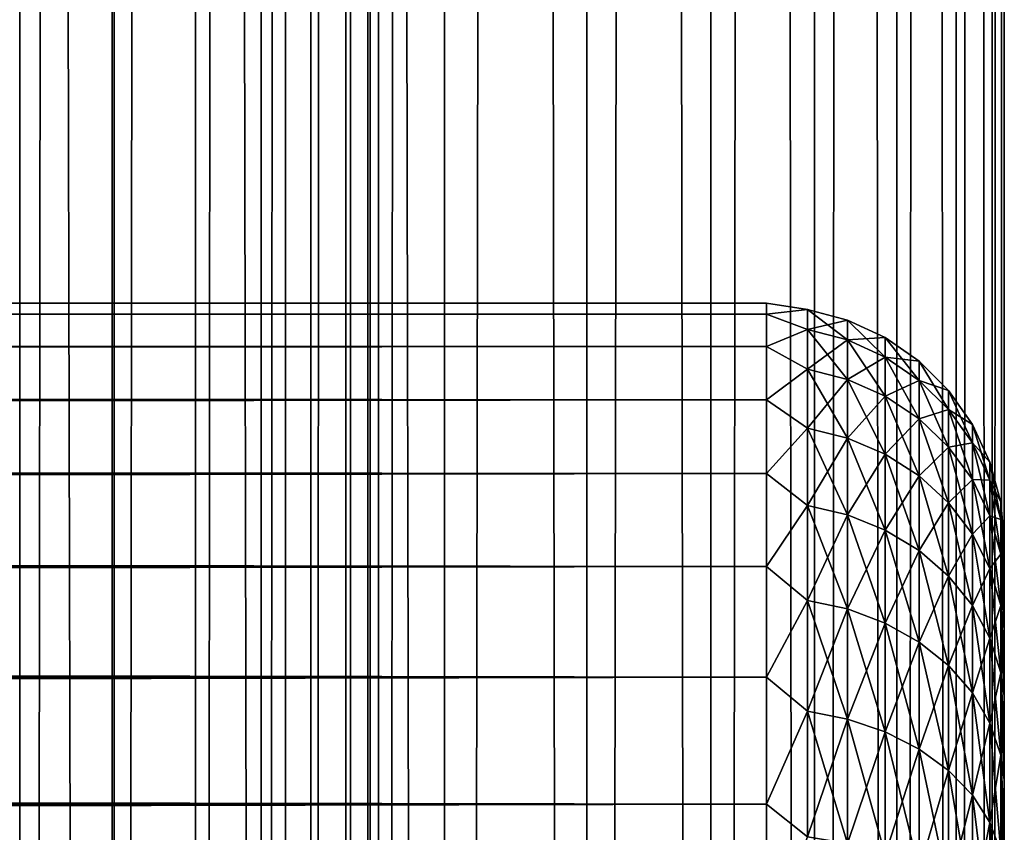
# Model space of a CAD drawing. Extents: x -265 to 265, y 0 to 747.
# Tile 124 of 256: x 257 to 265, y 168 to 175. Entities that reach past the tile are written whole.
import ezdxf

# ---------------------------------------------------------------- set-up
doc = ezdxf.new("R2010")
doc.units = 0
doc.header["$LTSCALE"] = 65.185185
for name, color, linetype in [('33', 7, 'CONTINUOUS'), ('35', 7, 'CONTINUOUS'), ('39', 7, 'CONTINUOUS'), ('87', 7, 'CONTINUOUS'), ('88', 7, 'CONTINUOUS')]:
    doc.layers.add(name, color=color, linetype=linetype)

msp = doc.modelspace()

# ---------------------------------------------------------------- linework, layer by layer
at = {"layer": '33', "color": 7, "linetype": 'CONTINUOUS'}
for points in [[(265, 170.5, 27.5), (265, 170.4793, 28.1593), (265, 170.4793, 26.8407), (265, 170.5, 27.5)], [(265, 170.4793, 28.1593), (265, 170.4172, 28.816), (265, 170.4793, 26.8407), (265, 170.4793, 28.1593)], [(265, 170.4793, 26.8407), (265, 170.4172, 28.816), (265, 170.4172, 26.184), (265, 170.4793, 26.8407)], [(265, 170.4172, 28.816), (265, 170.314, 29.4675), (265, 170.4172, 26.184), (265, 170.4172, 28.816)], [(265, 170.4172, 26.184), (265, 170.314, 29.4675), (265, 170.314, 25.5325), (265, 170.4172, 26.184)], [(265, 170.314, 29.4675), (265, 170.1701, 30.1113), (265, 170.314, 25.5325), (265, 170.314, 29.4675)], [(265, 170.314, 25.5325), (265, 170.1701, 30.1113), (265, 170.1701, 24.8887), (265, 170.314, 25.5325)], [(265, 170.1701, 30.1113), (265, 169.9861, 30.7447), (265, 170.1701, 24.8887), (265, 170.1701, 30.1113)], [(265, 170.1701, 24.8887), (265, 169.9861, 30.7447), (265, 169.9861, 24.2553), (265, 170.1701, 24.8887)], [(265, 169.9861, 30.7447), (265, 169.7626, 31.3653), (265, 169.9861, 24.2553), (265, 169.9861, 30.7447)], [(265, 169.9861, 24.2553), (265, 169.7626, 31.3653), (265, 169.7626, 23.6347), (265, 169.9861, 24.2553)], [(265, 169.7626, 31.3653), (265, 169.5007, 31.9707), (265, 169.7626, 23.6347), (265, 169.7626, 31.3653)], [(265, 169.7626, 23.6347), (265, 169.5007, 31.9707), (265, 169.5007, 23.0293), (265, 169.7626, 23.6347)], [(265, 169.5007, 31.9707), (265, 169.2012, 32.5584), (265, 169.5007, 23.0293), (265, 169.5007, 31.9707)], [(265, 169.5007, 23.0293), (265, 169.2012, 32.5584), (265, 169.2012, 22.4416), (265, 169.5007, 23.0293)], [(265, 169.2012, 32.5584), (265, 168.8654, 33.1262), (265, 169.2012, 22.4416), (265, 169.2012, 32.5584)], [(265, 169.2012, 22.4416), (265, 168.8654, 33.1262), (265, 168.8654, 21.8738), (265, 169.2012, 22.4416)], [(265, 168.8654, 33.1262), (265, 168.4947, 33.6718), (265, 168.8654, 21.8738), (265, 168.8654, 33.1262)], [(265, 168.8654, 21.8738), (265, 168.4947, 33.6718), (265, 168.4947, 21.3282), (265, 168.8654, 21.8738)], [(265, 168.4947, 33.6718), (265, 168.0904, 34.193), (265, 168.4947, 21.3282), (265, 168.4947, 33.6718)], [(265, 168.4947, 21.3282), (265, 168.0904, 34.193), (265, 168.0904, 20.807), (265, 168.4947, 21.3282)], [(265, 168.0904, 34.193), (265, 167.6541, 34.6878), (265, 168.0904, 20.807), (265, 168.0904, 34.193)], [(265, 168.0904, 20.807), (265, 167.6541, 34.6878), (265, 167.6541, 20.3122), (265, 168.0904, 20.807)]]:
    msp.add_3dface(points, dxfattribs=at)
at = {"layer": '35', "color": 7, "linetype": 'CONTINUOUS'}
for points in [[(-263, 172.5, 27.5), (-263, 172.4089, 29.0067), (263, 172.5, 27.5), (-263, 172.5, 27.5)], [(263, 172.5, 27.5), (-263, 172.4089, 29.0067), (263, 172.4089, 29.0067), (263, 172.5, 27.5)], [(-263, 172.4089, 25.9933), (-263, 172.5, 27.5), (263, 172.4089, 25.9933), (-263, 172.4089, 25.9933)], [(263, 172.4089, 25.9933), (-263, 172.5, 27.5), (263, 172.5, 27.5), (263, 172.4089, 25.9933)], [(-263, 172.4089, 29.0067), (-263, 172.1368, 30.4914), (263, 172.4089, 29.0067), (-263, 172.4089, 29.0067)], [(263, 172.4089, 29.0067), (-263, 172.1368, 30.4914), (263, 172.1368, 30.4914), (263, 172.4089, 29.0067)], [(-263, 172.1368, 24.5086), (-263, 172.4089, 25.9933), (263, 172.1368, 24.5086), (-263, 172.1368, 24.5086)], [(263, 172.1368, 24.5086), (-263, 172.4089, 25.9933), (263, 172.4089, 25.9933), (263, 172.1368, 24.5086)], [(-263, 172.1368, 30.4914), (-263, 171.6877, 31.9326), (263, 172.1368, 30.4914), (-263, 172.1368, 30.4914)], [(263, 172.1368, 30.4914), (-263, 171.6877, 31.9326), (263, 171.6877, 31.9326), (263, 172.1368, 30.4914)], [(-263, 171.6877, 23.0674), (-263, 172.1368, 24.5086), (263, 171.6877, 23.0674), (-263, 171.6877, 23.0674)], [(263, 171.6877, 23.0674), (-263, 172.1368, 24.5086), (263, 172.1368, 24.5086), (263, 171.6877, 23.0674)], [(-263, 171.6877, 31.9326), (-263, 171.0682, 33.309), (263, 171.6877, 31.9326), (-263, 171.6877, 31.9326)], [(263, 171.6877, 31.9326), (-263, 171.0682, 33.309), (263, 171.0682, 33.309), (263, 171.6877, 31.9326)], [(-263, 171.0682, 21.691), (-263, 171.6877, 23.0674), (263, 171.0682, 21.691), (-263, 171.0682, 21.691)], [(263, 171.0682, 21.691), (-263, 171.6877, 23.0674), (263, 171.6877, 23.0674), (263, 171.0682, 21.691)], [(-263, 171.0682, 33.309), (-263, 170.2873, 34.6008), (263, 171.0682, 33.309), (-263, 171.0682, 33.309)], [(263, 171.0682, 33.309), (-263, 170.2873, 34.6008), (263, 170.2873, 34.6008), (263, 171.0682, 33.309)], [(-263, 170.2873, 20.3992), (-263, 171.0682, 21.691), (263, 170.2873, 20.3992), (-263, 170.2873, 20.3992)], [(263, 170.2873, 20.3992), (-263, 171.0682, 21.691), (263, 171.0682, 21.691), (263, 170.2873, 20.3992)], [(-263, 170.2873, 34.6008), (-263, 169.3564, 35.789), (263, 170.2873, 34.6008), (-263, 170.2873, 34.6008)], [(263, 170.2873, 34.6008), (-263, 169.3564, 35.789), (263, 169.3564, 35.789), (263, 170.2873, 34.6008)], [(-263, 169.3564, 19.211), (-263, 170.2873, 20.3992), (263, 169.3564, 19.211), (-263, 169.3564, 19.211)], [(263, 169.3564, 19.211), (-263, 170.2873, 20.3992), (263, 170.2873, 20.3992), (263, 169.3564, 19.211)], [(-263, 169.3564, 35.789), (-263, 168.289, 36.8564), (263, 169.3564, 35.789), (-263, 169.3564, 35.789)], [(263, 169.3564, 35.789), (-263, 168.289, 36.8564), (263, 168.289, 36.8564), (263, 169.3564, 35.789)], [(-263, 168.289, 18.1436), (-263, 169.3564, 19.211), (263, 168.289, 18.1436), (-263, 168.289, 18.1436)], [(263, 168.289, 18.1436), (-263, 169.3564, 19.211), (263, 169.3564, 19.211), (263, 168.289, 18.1436)], [(-263, 168.289, 36.8564), (-263, 167.1008, 37.7873), (263, 168.289, 36.8564), (-263, 168.289, 36.8564)], [(263, 168.289, 36.8564), (-263, 167.1008, 37.7873), (263, 167.1008, 37.7873), (263, 168.289, 36.8564)], [(-263, 167.1008, 17.2127), (-263, 168.289, 18.1436), (263, 167.1008, 17.2127), (-263, 167.1008, 17.2127)], [(263, 167.1008, 17.2127), (-263, 168.289, 18.1436), (263, 168.289, 18.1436), (263, 167.1008, 17.2127)]]:
    msp.add_3dface(points, dxfattribs=at)
at = {"layer": '39', "color": 7, "linetype": 'CONTINUOUS'}
for points in [[(263, 172.4089, 25.9933), (263, 172.5, 27.5), (263.3449, 172.4489, 26.7749), (263, 172.4089, 25.9933)], [(263, 172.5, 27.5), (263, 172.4089, 29.0067), (263.3449, 172.4489, 28.2251), (263, 172.5, 27.5)], [(263, 172.5, 27.5), (263.3449, 172.4489, 28.2251), (263.3449, 172.4489, 26.7749), (263, 172.5, 27.5)], [(263, 172.4089, 25.9933), (263.3449, 172.4489, 26.7749), (263.3449, 172.2806, 25.3346), (263, 172.4089, 25.9933)], [(263, 172.4089, 29.0067), (263.3449, 172.2806, 29.6654), (263.3449, 172.4489, 28.2251), (263, 172.4089, 29.0067)], [(263, 172.1368, 24.5086), (263, 172.4089, 25.9933), (263.3449, 172.2806, 25.3346), (263, 172.1368, 24.5086)], [(263, 172.4089, 29.0067), (263, 172.1368, 30.4914), (263.3449, 172.2806, 29.6654), (263, 172.4089, 29.0067)], [(263.6821, 172.3592, 28.2198), (263.6821, 172.3592, 26.7802), (263.3449, 172.4489, 28.2251), (263.6821, 172.3592, 28.2198)], [(263.3449, 172.2806, 29.6654), (263.6821, 172.3592, 28.2198), (263.3449, 172.4489, 28.2251), (263.3449, 172.2806, 29.6654)], [(263.6821, 172.3592, 26.7802), (263.6821, 172.192, 25.3502), (263.3449, 172.4489, 26.7749), (263.6821, 172.3592, 26.7802)], [(263.3449, 172.4489, 28.2251), (263.6821, 172.3592, 26.7802), (263.3449, 172.4489, 26.7749), (263.3449, 172.4489, 28.2251)], [(263.3449, 172.4489, 26.7749), (263.6821, 172.192, 25.3502), (263.3449, 172.2806, 25.3346), (263.3449, 172.4489, 26.7749)], [(263.6821, 172.192, 29.6498), (263.6821, 172.3592, 28.2198), (263.3449, 172.2806, 29.6654), (263.6821, 172.192, 29.6498)], [(263.9985, 172.2122, 28.2113), (263.9985, 172.2122, 26.7887), (263.6821, 172.3592, 28.2198), (263.9985, 172.2122, 28.2113)], [(263.6821, 172.192, 29.6498), (263.9985, 172.2122, 28.2113), (263.6821, 172.3592, 28.2198), (263.6821, 172.192, 29.6498)], [(263.9985, 172.2122, 26.7887), (263.9985, 172.0471, 25.3758), (263.6821, 172.3592, 26.7802), (263.9985, 172.2122, 26.7887)], [(263.6821, 172.3592, 28.2198), (263.9985, 172.2122, 26.7887), (263.6821, 172.3592, 26.7802), (263.6821, 172.3592, 28.2198)], [(263.6821, 172.3592, 26.7802), (263.9985, 172.0471, 25.3758), (263.6821, 172.192, 25.3502), (263.6821, 172.3592, 26.7802)], [(263, 172.1368, 24.5086), (263.3449, 172.2806, 25.3346), (263.3449, 171.9462, 23.9236), (263, 172.1368, 24.5086)], [(263, 172.1368, 30.4914), (263.3449, 171.9462, 31.0764), (263.3449, 172.2806, 29.6654), (263, 172.1368, 30.4914)], [(263.3449, 171.9462, 31.0764), (263.6821, 172.192, 29.6498), (263.3449, 172.2806, 29.6654), (263.3449, 171.9462, 31.0764)], [(263.6821, 172.192, 25.3502), (263.6821, 171.86, 23.9493), (263.3449, 172.2806, 25.3346), (263.6821, 172.192, 25.3502)], [(263.3449, 172.2806, 25.3346), (263.6821, 171.86, 23.9493), (263.3449, 171.9462, 23.9236), (263.3449, 172.2806, 25.3346)], [(263.6821, 171.86, 31.0507), (263.6821, 172.192, 29.6498), (263.3449, 171.9462, 31.0764), (263.6821, 171.86, 31.0507)], [(263.9985, 172.0471, 29.6242), (263.9985, 172.2122, 28.2113), (263.6821, 172.192, 29.6498), (263.9985, 172.0471, 29.6242)], [(263.6821, 171.86, 31.0507), (263.9985, 172.0471, 29.6242), (263.6821, 172.192, 29.6498), (263.6821, 171.86, 31.0507)], [(263.9985, 172.0471, 25.3758), (263.9985, 171.719, 23.9916), (263.6821, 172.192, 25.3502), (263.9985, 172.0471, 25.3758)], [(263.6821, 172.192, 25.3502), (263.9985, 171.719, 23.9916), (263.6821, 171.86, 23.9493), (263.6821, 172.192, 25.3502)], [(264.2845, 172.0126, 28.1997), (264.2845, 172.0126, 26.8003), (263.9985, 172.2122, 28.2113), (264.2845, 172.0126, 28.1997)], [(263.9985, 172.0471, 29.6242), (264.2845, 172.0126, 28.1997), (263.9985, 172.2122, 28.2113), (263.9985, 172.0471, 29.6242)], [(264.2845, 172.0126, 26.8003), (264.2845, 171.8502, 25.4105), (263.9985, 172.2122, 26.7887), (264.2845, 172.0126, 26.8003)], [(263.9985, 172.2122, 28.2113), (264.2845, 172.0126, 26.8003), (263.9985, 172.2122, 26.7887), (263.9985, 172.2122, 28.2113)], [(263.9985, 172.2122, 26.7887), (264.2845, 171.8502, 25.4105), (263.9985, 172.0471, 25.3758), (263.9985, 172.2122, 26.7887)], [(263, 171.6877, 23.0674), (263, 172.1368, 24.5086), (263.3449, 171.9462, 23.9236), (263, 171.6877, 23.0674)], [(263, 172.1368, 30.4914), (263, 171.6877, 31.9326), (263.3449, 171.9462, 31.0764), (263, 172.1368, 30.4914)], [(263.9985, 171.719, 31.0084), (263.9985, 172.0471, 29.6242), (263.6821, 171.86, 31.0507), (263.9985, 171.719, 31.0084)], [(264.2845, 171.8502, 29.5895), (264.2845, 172.0126, 28.1997), (263.9985, 172.0471, 29.6242), (264.2845, 171.8502, 29.5895)], [(263.9985, 171.719, 31.0084), (264.2845, 171.8502, 29.5895), (263.9985, 172.0471, 29.6242), (263.9985, 171.719, 31.0084)], [(264.2845, 171.8502, 25.4105), (264.2845, 171.5275, 24.0489), (263.9985, 172.0471, 25.3758), (264.2845, 171.8502, 25.4105)], [(263.9985, 172.0471, 25.3758), (264.2845, 171.5275, 24.0489), (263.9985, 171.719, 23.9916), (263.9985, 172.0471, 25.3758)], [(264.5314, 171.7664, 28.1853), (264.5314, 171.7664, 26.8147), (264.2845, 172.0126, 28.1997), (264.5314, 171.7664, 28.1853)], [(264.2845, 171.8502, 29.5895), (264.5314, 171.7664, 28.1853), (264.2845, 172.0126, 28.1997), (264.2845, 171.8502, 29.5895)], [(264.5314, 171.7664, 26.8147), (264.5314, 171.6073, 25.4533), (264.2845, 172.0126, 26.8003), (264.5314, 171.7664, 26.8147)], [(264.2845, 172.0126, 28.1997), (264.5314, 171.7664, 26.8147), (264.2845, 172.0126, 26.8003), (264.2845, 172.0126, 28.1997)], [(264.2845, 172.0126, 26.8003), (264.5314, 171.6073, 25.4533), (264.2845, 171.8502, 25.4105), (264.2845, 172.0126, 26.8003)], [(263, 171.6877, 23.0674), (263.3449, 171.9462, 23.9236), (263.3449, 171.4502, 22.5609), (263, 171.6877, 23.0674)], [(263, 171.6877, 31.9326), (263.3449, 171.4502, 32.4391), (263.3449, 171.9462, 31.0764), (263, 171.6877, 31.9326)], [(263.3449, 171.4502, 32.4391), (263.6821, 171.86, 31.0507), (263.3449, 171.9462, 31.0764), (263.3449, 171.4502, 32.4391)], [(263.6821, 171.86, 23.9493), (263.6821, 171.3676, 22.5965), (263.3449, 171.9462, 23.9236), (263.6821, 171.86, 23.9493)], [(263.3449, 171.9462, 23.9236), (263.6821, 171.3676, 22.5965), (263.3449, 171.4502, 22.5609), (263.3449, 171.9462, 23.9236)], [(263.6821, 171.3676, 32.4035), (263.6821, 171.86, 31.0507), (263.3449, 171.4502, 32.4391), (263.6821, 171.3676, 32.4035)], [(263.6821, 171.3676, 32.4035), (263.9985, 171.719, 31.0084), (263.6821, 171.86, 31.0507), (263.6821, 171.3676, 32.4035)], [(263.9985, 171.719, 23.9916), (263.9985, 171.2325, 22.6548), (263.6821, 171.86, 23.9493), (263.9985, 171.719, 23.9916)], [(263.6821, 171.86, 23.9493), (263.9985, 171.2325, 22.6548), (263.6821, 171.3676, 22.5965), (263.6821, 171.86, 23.9493)], [(264.2845, 171.5275, 30.9511), (264.2845, 171.8502, 29.5895), (263.9985, 171.719, 31.0084), (264.2845, 171.5275, 30.9511)], [(264.5314, 171.6073, 29.5467), (264.5314, 171.7664, 28.1853), (264.2845, 171.8502, 29.5895), (264.5314, 171.6073, 29.5467)], [(264.2845, 171.5275, 30.9511), (264.5314, 171.6073, 29.5467), (264.2845, 171.8502, 29.5895), (264.2845, 171.5275, 30.9511)], [(264.5314, 171.6073, 25.4533), (264.5314, 171.2912, 24.1196), (264.2845, 171.8502, 25.4105), (264.5314, 171.6073, 25.4533)], [(264.2845, 171.8502, 25.4105), (264.5314, 171.2912, 24.1196), (264.2845, 171.5275, 24.0489), (264.2845, 171.8502, 25.4105)], [(264.7317, 171.4811, 28.1687), (264.7317, 171.4811, 26.8313), (264.5314, 171.7664, 28.1853), (264.7317, 171.4811, 28.1687)], [(264.5314, 171.6073, 29.5467), (264.7317, 171.4811, 28.1687), (264.5314, 171.7664, 28.1853), (264.5314, 171.6073, 29.5467)], [(264.7317, 171.4811, 26.8313), (264.7317, 171.3259, 25.5029), (264.5314, 171.7664, 26.8147), (264.7317, 171.4811, 26.8313)], [(264.5314, 171.7664, 28.1853), (264.7317, 171.4811, 26.8313), (264.5314, 171.7664, 26.8147), (264.5314, 171.7664, 28.1853)], [(264.5314, 171.7664, 26.8147), (264.7317, 171.3259, 25.5029), (264.5314, 171.6073, 25.4533), (264.5314, 171.7664, 26.8147)], [(263, 171.0682, 21.691), (263, 171.6877, 23.0674), (263.3449, 171.4502, 22.5609), (263, 171.0682, 21.691)], [(263, 171.6877, 31.9326), (263, 171.0682, 33.309), (263.3449, 171.4502, 32.4391), (263, 171.6877, 31.9326)], [(263.9985, 171.2325, 32.3452), (263.9985, 171.719, 31.0084), (263.6821, 171.3676, 32.4035), (263.9985, 171.2325, 32.3452)], [(263.9985, 171.2325, 32.3452), (264.2845, 171.5275, 30.9511), (263.9985, 171.719, 31.0084), (263.9985, 171.2325, 32.3452)], [(264.2845, 171.5275, 24.0489), (264.2845, 171.0489, 22.734), (263.9985, 171.719, 23.9916), (264.2845, 171.5275, 24.0489)], [(263.9985, 171.719, 23.9916), (264.2845, 171.0489, 22.734), (263.9985, 171.2325, 22.6548), (263.9985, 171.719, 23.9916)], [(264.5314, 171.2912, 30.8804), (264.5314, 171.6073, 29.5467), (264.2845, 171.5275, 30.9511), (264.5314, 171.2912, 30.8804)], [(264.7317, 171.3259, 29.4971), (264.7317, 171.4811, 28.1687), (264.5314, 171.6073, 29.5467), (264.7317, 171.3259, 29.4971)], [(264.5314, 171.2912, 30.8804), (264.7317, 171.3259, 29.4971), (264.5314, 171.6073, 29.5467), (264.5314, 171.2912, 30.8804)], [(264.7317, 171.3259, 25.5029), (264.7317, 171.0175, 24.2016), (264.5314, 171.6073, 25.4533), (264.7317, 171.3259, 25.5029)], [(264.5314, 171.6073, 25.4533), (264.7317, 171.0175, 24.2016), (264.5314, 171.2912, 24.1196), (264.5314, 171.6073, 25.4533)], [(264.2845, 171.0489, 32.266), (264.2845, 171.5275, 30.9511), (263.9985, 171.2325, 32.3452), (264.2845, 171.0489, 32.266)], [(264.2845, 171.0489, 32.266), (264.5314, 171.2912, 30.8804), (264.2845, 171.5275, 30.9511), (264.2845, 171.0489, 32.266)], [(264.5314, 171.2912, 24.1196), (264.5314, 170.8224, 22.8317), (264.2845, 171.5275, 24.0489), (264.5314, 171.2912, 24.1196)], [(264.2845, 171.5275, 24.0489), (264.5314, 170.8224, 22.8317), (264.2845, 171.0489, 22.734), (264.2845, 171.5275, 24.0489)], [(263, 171.0682, 21.691), (263.3449, 171.4502, 22.5609), (263.3449, 170.7994, 21.265), (263, 171.0682, 21.691)], [(263, 171.0682, 33.309), (263.3449, 170.7994, 33.735), (263.3449, 171.4502, 32.4391), (263, 171.0682, 33.309)], [(263.3449, 170.7994, 33.735), (263.6821, 171.3676, 32.4035), (263.3449, 171.4502, 32.4391), (263.3449, 170.7994, 33.735)], [(263.6821, 171.3676, 22.5965), (263.6821, 170.7215, 21.3099), (263.3449, 171.4502, 22.5609), (263.6821, 171.3676, 22.5965)], [(263.3449, 171.4502, 22.5609), (263.6821, 170.7215, 21.3099), (263.3449, 170.7994, 21.265), (263.3449, 171.4502, 22.5609)], [(264.8793, 171.1654, 28.1503), (264.8793, 171.1654, 26.8497), (264.7317, 171.4811, 28.1687), (264.8793, 171.1654, 28.1503)], [(264.7317, 171.3259, 29.4971), (264.8793, 171.1654, 28.1503), (264.7317, 171.4811, 28.1687), (264.7317, 171.3259, 29.4971)], [(264.8793, 171.1654, 26.8497), (264.8793, 171.0145, 25.5579), (264.7317, 171.4811, 26.8313), (264.8793, 171.1654, 26.8497)], [(264.7317, 171.4811, 28.1687), (264.8793, 171.1654, 26.8497), (264.7317, 171.4811, 26.8313), (264.7317, 171.4811, 28.1687)], [(264.7317, 171.4811, 26.8313), (264.8793, 171.0145, 25.5579), (264.7317, 171.3259, 25.5029), (264.7317, 171.4811, 26.8313)], [(263.6821, 170.7215, 33.6901), (263.6821, 171.3676, 32.4035), (263.3449, 170.7994, 33.735), (263.6821, 170.7215, 33.6901)], [(263.6821, 170.7215, 33.6901), (263.9985, 171.2325, 32.3452), (263.6821, 171.3676, 32.4035), (263.6821, 170.7215, 33.6901)], [(263.9985, 171.2325, 22.6548), (263.9985, 170.594, 21.3835), (263.6821, 171.3676, 22.5965), (263.9985, 171.2325, 22.6548)], [(263.6821, 171.3676, 22.5965), (263.9985, 170.594, 21.3835), (263.6821, 170.7215, 21.3099), (263.6821, 171.3676, 22.5965)], [(264.7317, 171.0175, 30.7984), (264.7317, 171.3259, 29.4971), (264.5314, 171.2912, 30.8804), (264.7317, 171.0175, 30.7984)], [(264.8793, 171.0145, 29.4421), (264.8793, 171.1654, 28.1503), (264.7317, 171.3259, 29.4971), (264.8793, 171.0145, 29.4421)], [(264.7317, 171.0175, 30.7984), (264.8793, 171.0145, 29.4421), (264.7317, 171.3259, 29.4971), (264.7317, 171.0175, 30.7984)], [(264.8793, 171.0145, 25.5579), (264.8793, 170.7145, 24.2923), (264.7317, 171.3259, 25.5029), (264.8793, 171.0145, 25.5579)], [(264.7317, 171.3259, 25.5029), (264.8793, 170.7145, 24.2923), (264.7317, 171.0175, 24.2016), (264.7317, 171.3259, 25.5029)], [(264.5314, 170.8224, 32.1683), (264.5314, 171.2912, 30.8804), (264.2845, 171.0489, 32.266), (264.5314, 170.8224, 32.1683)], [(264.5314, 170.8224, 32.1683), (264.7317, 171.0175, 30.7984), (264.5314, 171.2912, 30.8804), (264.5314, 170.8224, 32.1683)], [(264.7317, 171.0175, 24.2016), (264.7317, 170.56, 22.9448), (264.5314, 171.2912, 24.1196), (264.7317, 171.0175, 24.2016)], [(264.5314, 171.2912, 24.1196), (264.7317, 170.56, 22.9448), (264.5314, 170.8224, 22.8317), (264.5314, 171.2912, 24.1196)], [(263.9985, 170.594, 33.6165), (263.9985, 171.2325, 32.3452), (263.6821, 170.7215, 33.6901), (263.9985, 170.594, 33.6165)], [(263.9985, 170.594, 33.6165), (264.2845, 171.0489, 32.266), (263.9985, 171.2325, 32.3452), (263.9985, 170.594, 33.6165)], [(264.2845, 171.0489, 22.734), (264.2845, 170.4209, 21.4835), (263.9985, 171.2325, 22.6548), (264.2845, 171.0489, 22.734)], [(263.9985, 171.2325, 22.6548), (264.2845, 170.4209, 21.4835), (263.9985, 170.594, 21.3835), (263.9985, 171.2325, 22.6548)], [(264.9696, 170.8289, 28.1307), (264.9696, 170.8289, 26.8693), (264.8793, 171.1654, 28.1503), (264.9696, 170.8289, 28.1307)], [(264.8793, 171.0145, 29.4421), (264.9696, 170.8289, 28.1307), (264.8793, 171.1654, 28.1503), (264.8793, 171.0145, 29.4421)], [(264.9696, 170.8289, 26.8693), (264.9696, 170.6825, 25.6164), (264.8793, 171.1654, 26.8497), (264.9696, 170.8289, 26.8693)], [(264.8793, 171.1654, 28.1503), (264.9696, 170.8289, 26.8693), (264.8793, 171.1654, 26.8497), (264.8793, 171.1654, 28.1503)], [(264.8793, 171.1654, 26.8497), (264.9696, 170.6825, 25.6164), (264.8793, 171.0145, 25.5579), (264.8793, 171.1654, 26.8497)], [(263, 170.2873, 20.3992), (263, 171.0682, 21.691), (263.3449, 170.7994, 21.265), (263, 170.2873, 20.3992)], [(263, 171.0682, 33.309), (263, 170.2873, 34.6008), (263.3449, 170.7994, 33.735), (263, 171.0682, 33.309)], [(264.2845, 170.4209, 33.5165), (264.2845, 171.0489, 32.266), (263.9985, 170.594, 33.6165), (264.2845, 170.4209, 33.5165)], [(264.2845, 170.4209, 33.5165), (264.5314, 170.8224, 32.1683), (264.2845, 171.0489, 32.266), (264.2845, 170.4209, 33.5165)], [(264.5314, 170.8224, 22.8317), (264.5314, 170.2073, 21.6068), (264.2845, 171.0489, 22.734), (264.5314, 170.8224, 22.8317)], [(264.2845, 171.0489, 22.734), (264.5314, 170.2073, 21.6068), (264.2845, 170.4209, 21.4835), (264.2845, 171.0489, 22.734)], [(264.7317, 170.56, 32.0552), (264.7317, 171.0175, 30.7984), (264.5314, 170.8224, 32.1683), (264.7317, 170.56, 32.0552)], [(264.8793, 170.7145, 30.7077), (264.8793, 171.0145, 29.4421), (264.7317, 171.0175, 30.7984), (264.8793, 170.7145, 30.7077)], [(264.7317, 170.56, 32.0552), (264.8793, 170.7145, 30.7077), (264.7317, 171.0175, 30.7984), (264.7317, 170.56, 32.0552)], [(264.8793, 170.7145, 24.2923), (264.8793, 170.2697, 23.0701), (264.7317, 171.0175, 24.2016), (264.8793, 170.7145, 24.2923)], [(264.7317, 171.0175, 24.2016), (264.8793, 170.2697, 23.0701), (264.7317, 170.56, 22.9448), (264.7317, 171.0175, 24.2016)], [(264.9696, 170.6825, 29.3836), (264.9696, 170.8289, 28.1307), (264.8793, 171.0145, 29.4421), (264.9696, 170.6825, 29.3836)], [(264.8793, 170.7145, 30.7077), (264.9696, 170.6825, 29.3836), (264.8793, 171.0145, 29.4421), (264.8793, 170.7145, 30.7077)], [(264.9696, 170.6825, 25.6164), (264.9696, 170.3916, 24.389), (264.8793, 171.0145, 25.5579), (264.9696, 170.6825, 25.6164)], [(264.8793, 171.0145, 25.5579), (264.9696, 170.3916, 24.389), (264.8793, 170.7145, 24.2923), (264.8793, 171.0145, 25.5579)], [(264.5314, 170.2073, 33.3932), (264.5314, 170.8224, 32.1683), (264.2845, 170.4209, 33.5165), (264.5314, 170.2073, 33.3932)], [(264.5314, 170.2073, 33.3932), (264.7317, 170.56, 32.0552), (264.5314, 170.8224, 32.1683), (264.5314, 170.2073, 33.3932)], [(264.7317, 170.56, 22.9448), (264.7317, 169.9598, 21.7497), (264.5314, 170.8224, 22.8317), (264.7317, 170.56, 22.9448)], [(264.5314, 170.8224, 22.8317), (264.7317, 169.9598, 21.7497), (264.5314, 170.2073, 21.6068), (264.5314, 170.8224, 22.8317)], [(265, 170.4793, 28.1593), (265, 170.5, 27.5), (264.9696, 170.8289, 28.1307), (265, 170.4793, 28.1593)], [(264.9696, 170.6825, 29.3836), (265, 170.4793, 28.1593), (264.9696, 170.8289, 28.1307), (264.9696, 170.6825, 29.3836)], [(265, 170.5, 27.5), (265, 170.4793, 26.8407), (264.9696, 170.8289, 26.8693), (265, 170.5, 27.5)], [(264.9696, 170.8289, 28.1307), (265, 170.5, 27.5), (264.9696, 170.8289, 26.8693), (264.9696, 170.8289, 28.1307)], [(265, 170.4793, 26.8407), (265, 170.4172, 26.184), (264.9696, 170.8289, 26.8693), (265, 170.4793, 26.8407)], [(264.9696, 170.8289, 26.8693), (265, 170.4172, 26.184), (264.9696, 170.6825, 25.6164), (264.9696, 170.8289, 26.8693)], [(263, 170.2873, 20.3992), (263.3449, 170.7994, 21.265), (263.3449, 170.0025, 20.0534), (263, 170.2873, 20.3992)], [(263, 170.2873, 34.6008), (263.3449, 170.0025, 34.9466), (263.3449, 170.7994, 33.735), (263, 170.2873, 34.6008)], [(263.3449, 170.0025, 34.9466), (263.6821, 170.7215, 33.6901), (263.3449, 170.7994, 33.735), (263.3449, 170.0025, 34.9466)], [(263.6821, 170.7215, 21.3099), (263.6821, 169.9304, 20.1071), (263.3449, 170.7994, 21.265), (263.6821, 170.7215, 21.3099)], [(263.3449, 170.7994, 21.265), (263.6821, 169.9304, 20.1071), (263.3449, 170.0025, 20.0534), (263.3449, 170.7994, 21.265)], [(263.6821, 169.9304, 34.8929), (263.6821, 170.7215, 33.6901), (263.3449, 170.0025, 34.9466), (263.6821, 169.9304, 34.8929)], [(263.6821, 169.9304, 34.8929), (263.9985, 170.594, 33.6165), (263.6821, 170.7215, 33.6901), (263.6821, 169.9304, 34.8929)], [(263.9985, 170.594, 21.3835), (263.9985, 169.8123, 20.195), (263.6821, 170.7215, 21.3099), (263.9985, 170.594, 21.3835)], [(263.6821, 170.7215, 21.3099), (263.9985, 169.8123, 20.195), (263.6821, 169.9304, 20.1071), (263.6821, 170.7215, 21.3099)], [(264.8793, 170.2697, 31.9299), (264.8793, 170.7145, 30.7077), (264.7317, 170.56, 32.0552), (264.8793, 170.2697, 31.9299)], [(264.9696, 170.3916, 30.611), (264.9696, 170.6825, 29.3836), (264.8793, 170.7145, 30.7077), (264.9696, 170.3916, 30.611)], [(264.8793, 170.2697, 31.9299), (264.9696, 170.3916, 30.611), (264.8793, 170.7145, 30.7077), (264.8793, 170.2697, 31.9299)], [(264.9696, 170.3916, 24.389), (264.9696, 169.9602, 23.2036), (264.8793, 170.7145, 24.2923), (264.9696, 170.3916, 24.389)], [(264.8793, 170.7145, 24.2923), (264.9696, 169.9602, 23.2036), (264.8793, 170.2697, 23.0701), (264.8793, 170.7145, 24.2923)], [(265, 170.314, 29.4675), (265, 170.4172, 28.816), (264.9696, 170.6825, 29.3836), (265, 170.314, 29.4675)], [(264.9696, 170.3916, 30.611), (265, 170.314, 29.4675), (264.9696, 170.6825, 29.3836), (264.9696, 170.3916, 30.611)], [(265, 170.4172, 28.816), (265, 170.4793, 28.1593), (264.9696, 170.6825, 29.3836), (265, 170.4172, 28.816)], [(265, 170.4172, 26.184), (265, 170.314, 25.5325), (264.9696, 170.6825, 25.6164), (265, 170.4172, 26.184)], [(265, 170.314, 25.5325), (265, 170.1701, 24.8887), (264.9696, 170.6825, 25.6164), (265, 170.314, 25.5325)], [(264.9696, 170.6825, 25.6164), (265, 170.1701, 24.8887), (264.9696, 170.3916, 24.389), (264.9696, 170.6825, 25.6164)], [(263.9985, 169.8123, 34.805), (263.9985, 170.594, 33.6165), (263.6821, 169.9304, 34.8929), (263.9985, 169.8123, 34.805)], [(263.9985, 169.8123, 34.805), (264.2845, 170.4209, 33.5165), (263.9985, 170.594, 33.6165), (263.9985, 169.8123, 34.805)], [(264.2845, 170.4209, 21.4835), (264.2845, 169.6519, 20.3144), (263.9985, 170.594, 21.3835), (264.2845, 170.4209, 21.4835)], [(263.9985, 170.594, 21.3835), (264.2845, 169.6519, 20.3144), (263.9985, 169.8123, 20.195), (263.9985, 170.594, 21.3835)], [(264.7317, 169.9598, 33.2503), (264.7317, 170.56, 32.0552), (264.5314, 170.2073, 33.3932), (264.7317, 169.9598, 33.2503)], [(264.7317, 169.9598, 33.2503), (264.8793, 170.2697, 31.9299), (264.7317, 170.56, 32.0552), (264.7317, 169.9598, 33.2503)], [(264.8793, 170.2697, 23.0701), (264.8793, 169.6859, 21.9078), (264.7317, 170.56, 22.9448), (264.8793, 170.2697, 23.0701)], [(264.7317, 170.56, 22.9448), (264.8793, 169.6859, 21.9078), (264.7317, 169.9598, 21.7497), (264.7317, 170.56, 22.9448)], [(264.2845, 169.6519, 34.6856), (264.2845, 170.4209, 33.5165), (263.9985, 169.8123, 34.805), (264.2845, 169.6519, 34.6856)], [(264.2845, 169.6519, 34.6856), (264.5314, 170.2073, 33.3932), (264.2845, 170.4209, 33.5165), (264.2845, 169.6519, 34.6856)], [(264.5314, 170.2073, 21.6068), (264.5314, 169.4541, 20.4617), (264.2845, 170.4209, 21.4835), (264.5314, 170.2073, 21.6068)], [(264.2845, 170.4209, 21.4835), (264.5314, 169.4541, 20.4617), (264.2845, 169.6519, 20.3144), (264.2845, 170.4209, 21.4835)], [(264.9696, 169.9602, 31.7964), (264.9696, 170.3916, 30.611), (264.8793, 170.2697, 31.9299), (264.9696, 169.9602, 31.7964)], [(265, 169.9861, 30.7447), (265, 170.1701, 30.1113), (264.9696, 170.3916, 30.611), (265, 169.9861, 30.7447)], [(264.9696, 169.9602, 31.7964), (265, 169.9861, 30.7447), (264.9696, 170.3916, 30.611), (264.9696, 169.9602, 31.7964)], [(265, 170.1701, 30.1113), (265, 170.314, 29.4675), (264.9696, 170.3916, 30.611), (265, 170.1701, 30.1113)], [(265, 170.1701, 24.8887), (265, 169.9861, 24.2553), (264.9696, 170.3916, 24.389), (265, 170.1701, 24.8887)], [(265, 169.9861, 24.2553), (265, 169.7626, 23.6347), (264.9696, 170.3916, 24.389), (265, 169.9861, 24.2553)], [(264.9696, 170.3916, 24.389), (265, 169.7626, 23.6347), (264.9696, 169.9602, 23.2036), (264.9696, 170.3916, 24.389)], [(263, 169.3564, 19.211), (263, 170.2873, 20.3992), (263.3449, 170.0025, 20.0534), (263, 169.3564, 19.211)], [(263, 170.2873, 34.6008), (263, 169.3564, 35.789), (263.3449, 170.0025, 34.9466), (263, 170.2873, 34.6008)], [(264.8793, 169.6859, 33.0922), (264.8793, 170.2697, 31.9299), (264.7317, 169.9598, 33.2503), (264.8793, 169.6859, 33.0922)], [(264.8793, 169.6859, 33.0922), (264.9696, 169.9602, 31.7964), (264.8793, 170.2697, 31.9299), (264.8793, 169.6859, 33.0922)], [(264.9696, 169.9602, 23.2036), (264.9696, 169.394, 22.0764), (264.8793, 170.2697, 23.0701), (264.9696, 169.9602, 23.2036)], [(264.8793, 170.2697, 23.0701), (264.9696, 169.394, 22.0764), (264.8793, 169.6859, 21.9078), (264.8793, 170.2697, 23.0701)], [(264.5314, 169.4541, 34.5383), (264.5314, 170.2073, 33.3932), (264.2845, 169.6519, 34.6856), (264.5314, 169.4541, 34.5383)], [(264.5314, 169.4541, 34.5383), (264.7317, 169.9598, 33.2503), (264.5314, 170.2073, 33.3932), (264.5314, 169.4541, 34.5383)], [(264.7317, 169.9598, 21.7497), (264.7317, 169.2249, 20.6323), (264.5314, 170.2073, 21.6068), (264.7317, 169.9598, 21.7497)], [(264.5314, 170.2073, 21.6068), (264.7317, 169.2249, 20.6323), (264.5314, 169.4541, 20.4617), (264.5314, 170.2073, 21.6068)], [(263, 169.3564, 19.211), (263.3449, 170.0025, 20.0534), (263.3449, 169.0704, 18.9425), (263, 169.3564, 19.211)], [(263, 169.3564, 35.789), (263.3449, 169.0704, 36.0575), (263.3449, 170.0025, 34.9466), (263, 169.3564, 35.789)], [(263.3449, 169.0704, 36.0575), (263.6821, 169.9304, 34.8929), (263.3449, 170.0025, 34.9466), (263.3449, 169.0704, 36.0575)], [(263.6821, 169.9304, 20.1071), (263.6821, 169.005, 19.0043), (263.3449, 170.0025, 20.0534), (263.6821, 169.9304, 20.1071)], [(263.3449, 170.0025, 20.0534), (263.6821, 169.005, 19.0043), (263.3449, 169.0704, 18.9425), (263.3449, 170.0025, 20.0534)], [(263.6821, 169.005, 35.9957), (263.6821, 169.9304, 34.8929), (263.3449, 169.0704, 36.0575), (263.6821, 169.005, 35.9957)], [(263.6821, 169.005, 35.9957), (263.9985, 169.8123, 34.805), (263.6821, 169.9304, 34.8929), (263.6821, 169.005, 35.9957)], [(263.9985, 169.8123, 20.195), (263.9985, 168.8979, 19.1053), (263.6821, 169.9304, 20.1071), (263.9985, 169.8123, 20.195)], [(263.6821, 169.9304, 20.1071), (263.9985, 168.8979, 19.1053), (263.6821, 169.005, 19.0043), (263.6821, 169.9304, 20.1071)], [(264.7317, 169.2249, 34.3677), (264.7317, 169.9598, 33.2503), (264.5314, 169.4541, 34.5383), (264.7317, 169.2249, 34.3677)], [(264.7317, 169.2249, 34.3677), (264.8793, 169.6859, 33.0922), (264.7317, 169.9598, 33.2503), (264.7317, 169.2249, 34.3677)], [(264.8793, 169.6859, 21.9078), (264.8793, 168.9712, 20.8212), (264.7317, 169.9598, 21.7497), (264.8793, 169.6859, 21.9078)], [(264.7317, 169.9598, 21.7497), (264.8793, 168.9712, 20.8212), (264.7317, 169.2249, 20.6323), (264.7317, 169.9598, 21.7497)], [(264.9696, 169.394, 32.9236), (264.9696, 169.9602, 31.7964), (264.8793, 169.6859, 33.0922), (264.9696, 169.394, 32.9236)], [(265, 169.7626, 31.3653), (265, 169.9861, 30.7447), (264.9696, 169.9602, 31.7964), (265, 169.7626, 31.3653)], [(265, 169.5007, 31.9707), (265, 169.7626, 31.3653), (264.9696, 169.9602, 31.7964), (265, 169.5007, 31.9707)], [(264.9696, 169.394, 32.9236), (265, 169.5007, 31.9707), (264.9696, 169.9602, 31.7964), (264.9696, 169.394, 32.9236)], [(265, 169.7626, 23.6347), (265, 169.5007, 23.0293), (264.9696, 169.9602, 23.2036), (265, 169.7626, 23.6347)], [(265, 169.5007, 23.0293), (265, 169.2012, 22.4416), (264.9696, 169.9602, 23.2036), (265, 169.5007, 23.0293)], [(264.9696, 169.9602, 23.2036), (265, 169.2012, 22.4416), (264.9696, 169.394, 22.0764), (264.9696, 169.9602, 23.2036)], [(263.9985, 168.8979, 35.8947), (263.9985, 169.8123, 34.805), (263.6821, 169.005, 35.9957), (263.9985, 168.8979, 35.8947)], [(263.9985, 168.8979, 35.8947), (264.2845, 169.6519, 34.6856), (263.9985, 169.8123, 34.805), (263.9985, 168.8979, 35.8947)], [(264.2845, 169.6519, 20.3144), (264.2845, 168.7525, 19.2425), (263.9985, 169.8123, 20.195), (264.2845, 169.6519, 20.3144)], [(263.9985, 169.8123, 20.195), (264.2845, 168.7525, 19.2425), (263.9985, 168.8979, 19.1053), (263.9985, 169.8123, 20.195)], [(264.8793, 168.9712, 34.1788), (264.8793, 169.6859, 33.0922), (264.7317, 169.2249, 34.3677), (264.8793, 168.9712, 34.1788)], [(264.8793, 168.9712, 34.1788), (264.9696, 169.394, 32.9236), (264.8793, 169.6859, 33.0922), (264.8793, 168.9712, 34.1788)], [(264.9696, 169.394, 22.0764), (264.9696, 168.7009, 21.0224), (264.8793, 169.6859, 21.9078), (264.9696, 169.394, 22.0764)], [(264.8793, 169.6859, 21.9078), (264.9696, 168.7009, 21.0224), (264.8793, 168.9712, 20.8212), (264.8793, 169.6859, 21.9078)], [(264.2845, 168.7525, 35.7575), (264.2845, 169.6519, 34.6856), (263.9985, 168.8979, 35.8947), (264.2845, 168.7525, 35.7575)], [(264.2845, 168.7525, 35.7575), (264.5314, 169.4541, 34.5383), (264.2845, 169.6519, 34.6856), (264.2845, 168.7525, 35.7575)], [(264.5314, 169.4541, 20.4617), (264.5314, 168.5731, 19.4117), (264.2845, 169.6519, 20.3144), (264.5314, 169.4541, 20.4617)], [(264.2845, 169.6519, 20.3144), (264.5314, 168.5731, 19.4117), (264.2845, 168.7525, 19.2425), (264.2845, 169.6519, 20.3144)], [(265, 169.2012, 32.5584), (265, 169.5007, 31.9707), (264.9696, 169.394, 32.9236), (265, 169.2012, 32.5584)], [(264.5314, 168.5731, 35.5883), (264.5314, 169.4541, 34.5383), (264.2845, 168.7525, 35.7575), (264.5314, 168.5731, 35.5883)], [(264.5314, 168.5731, 35.5883), (264.7317, 169.2249, 34.3677), (264.5314, 169.4541, 34.5383), (264.5314, 168.5731, 35.5883)], [(264.7317, 169.2249, 20.6323), (264.7317, 168.3652, 19.6078), (264.5314, 169.4541, 20.4617), (264.7317, 169.2249, 20.6323)], [(264.5314, 169.4541, 20.4617), (264.7317, 168.3652, 19.6078), (264.5314, 168.5731, 19.4117), (264.5314, 169.4541, 20.4617)], [(263, 168.289, 18.1436), (263, 169.3564, 19.211), (263.3449, 169.0704, 18.9425), (263, 168.289, 18.1436)], [(263, 169.3564, 35.789), (263, 168.289, 36.8564), (263.3449, 169.0704, 36.0575), (263, 169.3564, 35.789)], [(264.9696, 168.7009, 33.9776), (264.9696, 169.394, 32.9236), (264.8793, 168.9712, 34.1788), (264.9696, 168.7009, 33.9776)], [(265, 168.8654, 33.1262), (265, 169.2012, 32.5584), (264.9696, 169.394, 32.9236), (265, 168.8654, 33.1262)], [(264.9696, 168.7009, 33.9776), (265, 168.8654, 33.1262), (264.9696, 169.394, 32.9236), (264.9696, 168.7009, 33.9776)], [(265, 169.2012, 22.4416), (265, 168.8654, 21.8738), (264.9696, 169.394, 22.0764), (265, 169.2012, 22.4416)], [(265, 168.8654, 21.8738), (265, 168.4947, 21.3282), (264.9696, 169.394, 22.0764), (265, 168.8654, 21.8738)], [(264.9696, 169.394, 22.0764), (265, 168.4947, 21.3282), (264.9696, 168.7009, 21.0224), (264.9696, 169.394, 22.0764)], [(264.7317, 168.3652, 35.3922), (264.7317, 169.2249, 34.3677), (264.5314, 168.5731, 35.5883), (264.7317, 168.3652, 35.3922)], [(264.7317, 168.3652, 35.3922), (264.8793, 168.9712, 34.1788), (264.7317, 169.2249, 34.3677), (264.7317, 168.3652, 35.3922)], [(264.8793, 168.9712, 20.8212), (264.8793, 168.1352, 19.8248), (264.7317, 169.2249, 20.6323), (264.8793, 168.9712, 20.8212)], [(264.7317, 169.2249, 20.6323), (264.8793, 168.1352, 19.8248), (264.7317, 168.3652, 19.6078), (264.7317, 169.2249, 20.6323)], [(263, 168.289, 18.1436), (263.3449, 169.0704, 18.9425), (263.3449, 168.0156, 17.9474), (263, 168.289, 18.1436)], [(263, 168.289, 36.8564), (263.3449, 168.0156, 37.0526), (263.3449, 169.0704, 36.0575), (263, 168.289, 36.8564)], [(263.3449, 168.0156, 37.0526), (263.6821, 169.005, 35.9957), (263.3449, 169.0704, 36.0575), (263.3449, 168.0156, 37.0526)], [(263.6821, 169.005, 19.0043), (263.6821, 167.9578, 18.0163), (263.3449, 169.0704, 18.9425), (263.6821, 169.005, 19.0043)], [(263.3449, 169.0704, 18.9425), (263.6821, 167.9578, 18.0163), (263.3449, 168.0156, 17.9474), (263.3449, 169.0704, 18.9425)], [(263.6821, 167.9578, 36.9837), (263.6821, 169.005, 35.9957), (263.3449, 168.0156, 37.0526), (263.6821, 167.9578, 36.9837)], [(263.6821, 167.9578, 36.9837), (263.9985, 168.8979, 35.8947), (263.6821, 169.005, 35.9957), (263.6821, 167.9578, 36.9837)], [(263.9985, 168.8979, 19.1053), (263.9985, 167.8632, 18.129), (263.6821, 169.005, 19.0043), (263.9985, 168.8979, 19.1053)], [(263.6821, 169.005, 19.0043), (263.9985, 167.8632, 18.129), (263.6821, 167.9578, 18.0163), (263.6821, 169.005, 19.0043)], [(264.8793, 168.1352, 35.1752), (264.8793, 168.9712, 34.1788), (264.7317, 168.3652, 35.3922), (264.8793, 168.1352, 35.1752)], [(264.8793, 168.1352, 35.1752), (264.9696, 168.7009, 33.9776), (264.8793, 168.9712, 34.1788), (264.8793, 168.1352, 35.1752)], [(264.9696, 168.7009, 21.0224), (264.9696, 167.89, 20.0561), (264.8793, 168.9712, 20.8212), (264.9696, 168.7009, 21.0224)], [(264.8793, 168.9712, 20.8212), (264.9696, 167.89, 20.0561), (264.8793, 168.1352, 19.8248), (264.8793, 168.9712, 20.8212)], [(263.9985, 167.8632, 36.871), (263.9985, 168.8979, 35.8947), (263.6821, 167.9578, 36.9837), (263.9985, 167.8632, 36.871)], [(263.9985, 167.8632, 36.871), (264.2845, 168.7525, 35.7575), (263.9985, 168.8979, 35.8947), (263.9985, 167.8632, 36.871)], [(264.2845, 168.7525, 19.2425), (264.2845, 167.7347, 18.2822), (263.9985, 168.8979, 19.1053), (264.2845, 168.7525, 19.2425)], [(263.9985, 168.8979, 19.1053), (264.2845, 167.7347, 18.2822), (263.9985, 167.8632, 18.129), (263.9985, 168.8979, 19.1053)], [(265, 168.4947, 33.6718), (265, 168.8654, 33.1262), (264.9696, 168.7009, 33.9776), (265, 168.4947, 33.6718)], [(264.2845, 167.7347, 36.7178), (264.2845, 168.7525, 35.7575), (263.9985, 167.8632, 36.871), (264.2845, 167.7347, 36.7178)], [(264.2845, 167.7347, 36.7178), (264.5314, 168.5731, 35.5883), (264.2845, 168.7525, 35.7575), (264.2845, 167.7347, 36.7178)], [(264.5314, 168.5731, 19.4117), (264.5314, 167.5761, 18.4711), (264.2845, 168.7525, 19.2425), (264.5314, 168.5731, 19.4117)], [(264.2845, 168.7525, 19.2425), (264.5314, 167.5761, 18.4711), (264.2845, 167.7347, 18.2822), (264.2845, 168.7525, 19.2425)], [(264.9696, 167.89, 34.9439), (264.9696, 168.7009, 33.9776), (264.8793, 168.1352, 35.1752), (264.9696, 167.89, 34.9439)], [(265, 168.0904, 34.193), (265, 168.4947, 33.6718), (264.9696, 168.7009, 33.9776), (265, 168.0904, 34.193)], [(264.9696, 167.89, 34.9439), (265, 168.0904, 34.193), (264.9696, 168.7009, 33.9776), (264.9696, 167.89, 34.9439)], [(265, 168.4947, 21.3282), (265, 168.0904, 20.807), (264.9696, 168.7009, 21.0224), (265, 168.4947, 21.3282)], [(265, 168.0904, 20.807), (265, 167.6541, 20.3122), (264.9696, 168.7009, 21.0224), (265, 168.0904, 20.807)], [(264.9696, 168.7009, 21.0224), (265, 167.6541, 20.3122), (264.9696, 167.89, 20.0561), (264.9696, 168.7009, 21.0224)], [(264.5314, 167.5761, 36.5289), (264.5314, 168.5731, 35.5883), (264.2845, 167.7347, 36.7178), (264.5314, 167.5761, 36.5289)], [(264.5314, 167.5761, 36.5289), (264.7317, 168.3652, 35.3922), (264.5314, 168.5731, 35.5883), (264.5314, 167.5761, 36.5289)], [(264.7317, 168.3652, 19.6078), (264.7317, 167.3924, 18.69), (264.5314, 168.5731, 19.4117), (264.7317, 168.3652, 19.6078)], [(264.5314, 168.5731, 19.4117), (264.7317, 167.3924, 18.69), (264.5314, 167.5761, 18.4711), (264.5314, 168.5731, 19.4117)], [(264.7317, 167.3924, 36.31), (264.7317, 168.3652, 35.3922), (264.5314, 167.5761, 36.5289), (264.7317, 167.3924, 36.31)], [(264.7317, 167.3924, 36.31), (264.8793, 168.1352, 35.1752), (264.7317, 168.3652, 35.3922), (264.7317, 167.3924, 36.31)], [(264.8793, 168.1352, 19.8248), (264.8793, 167.1892, 18.9323), (264.7317, 168.3652, 19.6078), (264.8793, 168.1352, 19.8248)], [(264.7317, 168.3652, 19.6078), (264.8793, 167.1892, 18.9323), (264.7317, 167.3924, 18.69), (264.7317, 168.3652, 19.6078)], [(263, 167.1008, 17.2127), (263, 168.289, 18.1436), (263.3449, 168.0156, 17.9474), (263, 167.1008, 17.2127)], [(263, 168.289, 36.8564), (263, 167.1008, 37.7873), (263.3449, 168.0156, 37.0526), (263, 168.289, 36.8564)], [(264.8793, 167.1892, 36.0677), (264.8793, 168.1352, 35.1752), (264.7317, 167.3924, 36.31), (264.8793, 167.1892, 36.0677)], [(264.8793, 167.1892, 36.0677), (264.9696, 167.89, 34.9439), (264.8793, 168.1352, 35.1752), (264.8793, 167.1892, 36.0677)], [(264.9696, 167.89, 20.0561), (264.9696, 166.9725, 19.1905), (264.8793, 168.1352, 19.8248), (264.9696, 167.89, 20.0561)], [(264.8793, 168.1352, 19.8248), (264.9696, 166.9725, 19.1905), (264.8793, 167.1892, 18.9323), (264.8793, 168.1352, 19.8248)], [(265, 167.6541, 34.6878), (265, 168.0904, 34.193), (264.9696, 167.89, 34.9439), (265, 167.6541, 34.6878)]]:
    msp.add_3dface(points, dxfattribs=at)
at = {"layer": '87', "color": 7, "linetype": 'CONTINUOUS'}
for points in [[(255.9412, 1, 13.7732), (257.5, 1, 12.9904), (255.9412, 739, 13.7732), (255.9412, 1, 13.7732)], [(255.9412, 739, 13.7732), (257.5, 1, 12.9904), (257.5, 739, 12.9904), (255.9412, 739, 13.7732)], [(257.5, 1, 12.9904), (258.9574, 1, 12.0318), (257.5, 739, 12.9904), (257.5, 1, 12.9904)], [(257.5, 739, 12.9904), (258.9574, 1, 12.0318), (258.9574, 739, 12.0318), (257.5, 739, 12.9904)], [(258.9574, 1, 12.0318), (260.2936, 1, 10.9106), (258.9574, 739, 12.0318), (258.9574, 1, 12.0318)], [(258.9574, 739, 12.0318), (260.2936, 1, 10.9106), (260.2936, 739, 10.9106), (258.9574, 739, 12.0318)], [(260.2936, 1, 10.9106), (261.4907, 1, 9.6418), (260.2936, 739, 10.9106), (260.2936, 1, 10.9106)], [(260.2936, 739, 10.9106), (261.4907, 1, 9.6418), (261.4907, 739, 9.6418), (260.2936, 739, 10.9106)], [(261.4907, 1, 9.6418), (262.5323, 1, 8.2426), (261.4907, 739, 9.6418), (261.4907, 1, 9.6418)], [(261.4907, 739, 9.6418), (262.5323, 1, 8.2426), (262.5323, 739, 8.2426), (261.4907, 739, 9.6418)], [(262.5323, 1, 8.2426), (263.4045, 1, 6.732), (262.5323, 739, 8.2426), (262.5323, 1, 8.2426)], [(262.5323, 739, 8.2426), (263.4045, 1, 6.732), (263.4045, 739, 6.732), (262.5323, 739, 8.2426)], [(263.4045, 1, 6.732), (264.0954, 1, 5.1303), (263.4045, 739, 6.732), (263.4045, 1, 6.732)], [(263.4045, 739, 6.732), (264.0954, 1, 5.1303), (264.0954, 739, 5.1303), (263.4045, 739, 6.732)], [(264.0954, 1, 5.1303), (264.5957, 1, 3.4592), (264.0954, 739, 5.1303), (264.0954, 1, 5.1303)], [(264.0954, 739, 5.1303), (264.5957, 1, 3.4592), (264.5957, 739, 3.4592), (264.0954, 739, 5.1303)], [(264.5957, 1, 3.4592), (264.8986, 1, 1.7414), (264.5957, 739, 3.4592), (264.5957, 1, 3.4592)], [(264.5957, 739, 3.4592), (264.8986, 1, 1.7414), (264.8986, 739, 1.7414), (264.5957, 739, 3.4592)], [(264.8986, 1, 1.7414), (265, 1), (264.8986, 739, 1.7414), (264.8986, 1, 1.7414)], [(264.8986, 739, 1.7414), (265, 1), (265, 739), (264.8986, 739, 1.7414)]]:
    msp.add_3dface(points, dxfattribs=at)
at = {"layer": '88', "color": 7, "linetype": 'CONTINUOUS'}
for points in [[(259.739, 719.538, -11.4084), (260.2936, 739, -10.9106), (259.739, 20.4621, -11.4084), (259.739, 719.538, -11.4084)], [(260.2936, 739, -10.9106), (260.2936, 1, -10.9106), (259.739, 20.4621, -11.4084), (260.2936, 739, -10.9106)], [(261.4907, 1, -9.6418), (260.2936, 1, -10.9106), (261.4907, 739, -9.6418), (261.4907, 1, -9.6418)], [(261.4907, 739, -9.6418), (260.2936, 1, -10.9106), (260.2936, 739, -10.9106), (261.4907, 739, -9.6418)], [(262.5323, 1, -8.2426), (261.4907, 1, -9.6418), (262.5323, 739, -8.2426), (262.5323, 1, -8.2426)], [(262.5323, 739, -8.2426), (261.4907, 1, -9.6418), (261.4907, 739, -9.6418), (262.5323, 739, -8.2426)], [(263.4045, 1, -6.732), (262.5323, 1, -8.2426), (263.4045, 739, -6.732), (263.4045, 1, -6.732)], [(263.4045, 739, -6.732), (262.5323, 1, -8.2426), (262.5323, 739, -8.2426), (263.4045, 739, -6.732)], [(264.0954, 1, -5.1303), (263.4045, 1, -6.732), (264.0954, 739, -5.1303), (264.0954, 1, -5.1303)], [(264.0954, 739, -5.1303), (263.4045, 1, -6.732), (263.4045, 739, -6.732), (264.0954, 739, -5.1303)], [(264.5957, 1, -3.4592), (264.0954, 1, -5.1303), (264.5957, 739, -3.4592), (264.5957, 1, -3.4592)], [(264.5957, 739, -3.4592), (264.0954, 1, -5.1303), (264.0954, 739, -5.1303), (264.5957, 739, -3.4592)], [(264.8986, 1, -1.7414), (264.5957, 1, -3.4592), (264.8986, 739, -1.7414), (264.8986, 1, -1.7414)], [(264.8986, 739, -1.7414), (264.5957, 1, -3.4592), (264.5957, 739, -3.4592), (264.8986, 739, -1.7414)], [(265, 739), (265, 1), (264.8986, 1, -1.7414), (265, 739)], [(265, 739), (264.8986, 1, -1.7414), (264.8986, 739, -1.7414), (265, 739)], [(259.65, 718.6075, -11.4838), (259.739, 719.538, -11.4084), (259.65, 21.3925, -11.4838), (259.65, 718.6075, -11.4838)], [(259.65, 21.3925, -11.4838), (259.739, 719.538, -11.4084), (259.739, 20.4621, -11.4084), (259.65, 21.3925, -11.4838)], [(259.4652, 717.6605, -11.6366), (259.65, 718.6075, -11.4838), (259.4651, 22.3396, -11.6366), (259.4652, 717.6605, -11.6366)], [(259.4651, 22.3396, -11.6366), (259.65, 718.6075, -11.4838), (259.65, 21.3925, -11.4838), (259.4651, 22.3396, -11.6366)], [(259.1715, 716.6915, -11.8694), (259.4652, 717.6605, -11.6366), (259.1715, 23.3085, -11.8694), (259.1715, 716.6915, -11.8694)], [(259.1715, 23.3085, -11.8694), (259.4652, 717.6605, -11.6366), (259.4651, 22.3396, -11.6366), (259.1715, 23.3085, -11.8694)], [(258.7538, 715.7066, -12.1808), (259.1715, 716.6915, -11.8694), (258.7538, 24.2934, -12.1808), (258.7538, 715.7066, -12.1808)], [(258.7538, 24.2934, -12.1808), (259.1715, 716.6915, -11.8694), (259.1715, 23.3085, -11.8694), (258.7538, 24.2934, -12.1808)], [(258.2014, 714.7274, -12.5594), (258.7538, 715.7066, -12.1808), (258.2014, 25.2726, -12.5594), (258.2014, 714.7274, -12.5594)], [(258.2014, 25.2726, -12.5594), (258.7538, 715.7066, -12.1808), (258.7538, 24.2934, -12.1808), (258.2014, 25.2726, -12.5594)], [(257.5188, 713.7927, -12.9795), (258.2014, 714.7274, -12.5594), (257.5188, 26.2073, -12.9795), (257.5188, 713.7927, -12.9795)], [(257.5188, 26.2073, -12.9795), (258.2014, 714.7274, -12.5594), (258.2014, 25.2726, -12.5594), (257.5188, 26.2073, -12.9795)], [(256.7238, 712.9394, -13.4086), (257.5188, 713.7927, -12.9795), (256.7238, 27.0606, -13.4086), (256.7238, 712.9394, -13.4086)], [(256.7238, 27.0606, -13.4086), (257.5188, 713.7927, -12.9795), (257.5188, 26.2073, -12.9795), (256.7238, 27.0606, -13.4086)], [(255.847, 27.8023, -13.8135), (256.7238, 712.9394, -13.4086), (256.7238, 27.0606, -13.4086), (255.847, 27.8023, -13.8135)]]:
    msp.add_3dface(points, dxfattribs=at)

doc.saveas('drawing.dxf')
